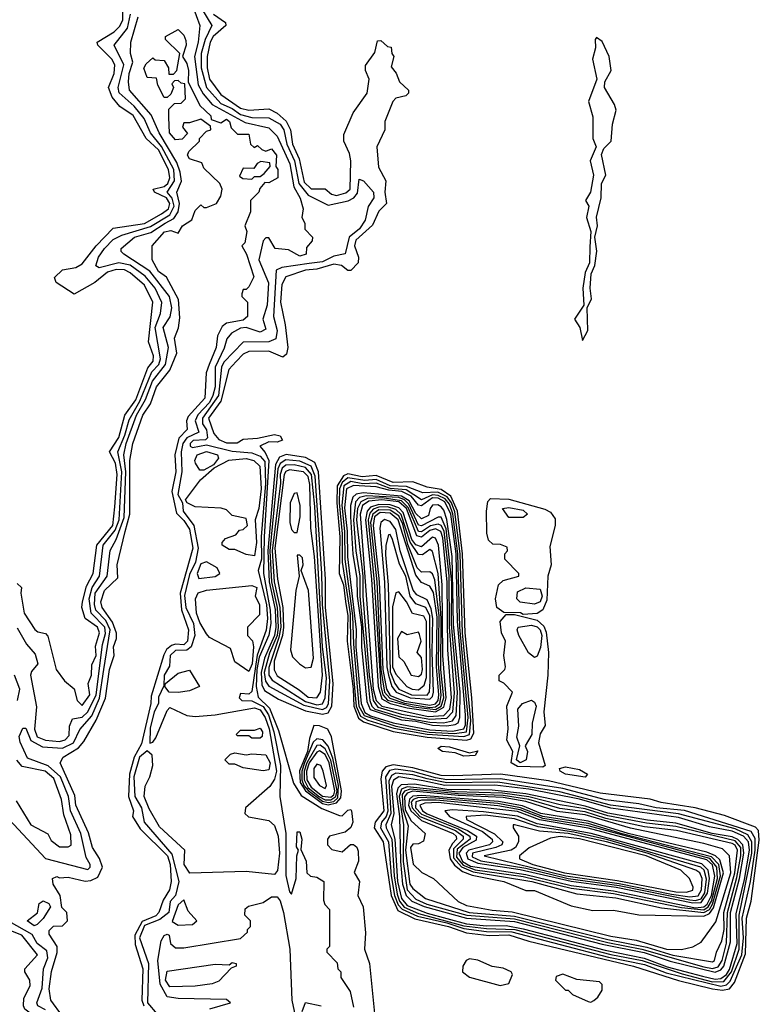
# Model space of a CAD drawing. Extents: x 2737310 to 2869991, y 870230 to 1012730.
# Tile 24 of 256: x 2804484 to 2807101, y 916970 to 920455. Entities that reach past the tile are written whole.
import ezdxf

# ---------------------------------------------------------------- set-up
doc = ezdxf.new("R2010")
doc.units = 0

msp = doc.modelspace()

# ---------------------------------------------------------------- linework, layer by layer
at = {"layer": '0CON02XD'}
for points in [[(2804985, 919767.8), (2805010, 919785), (2805014.5, 919805), (2805003.1, 919825), (2804961.2, 919845), (2804956.2, 919855), (2804995, 919864.5), (2805008.2, 919875), (2805015.5, 919895), (2805010.5, 919925), (2804975, 919994.2), (2804931.4, 920035), (2804885, 920116), (2804837.5, 920147.5), (2804810.7, 920180.7), (2804798, 920215), (2804817.5, 920265), (2804820.8, 920295), (2804810, 920315), (2804760, 920365), (2804757.5, 920375), (2804818.3, 920411.7), (2804838.2, 920431.8), (2804848.1, 920455), (2804849.2, 920575)], [(2805095.7, 920505), (2805121.2, 920435), (2805115.6, 920375), (2805101.9, 920325), (2805115.6, 920225), (2805132.4, 920192.4), (2805164.6, 920154.6), (2805281.4, 920091.4), (2805365, 920072), (2805395, 920043.3), (2805439.4, 919945), (2805453.4, 919863.4), (2805476.4, 919823.6), (2805486.7, 919785), (2805482.5, 919755), (2805492.5, 919735), (2805493, 919713), (2805520, 919685), (2805518.3, 919671.7), (2805498.3, 919648.3), (2805497.5, 919625), (2805475, 919617.5), (2805435, 919640), (2805387.5, 919645), (2805365, 919682.5), (2805355, 919682.5), (2805345, 919672.5), (2805330, 919605), (2805364.1, 919524.1), (2805359.2, 919445), (2805344.2, 919395), (2805355, 919360), (2805335, 919348.8), (2805285.6, 919365.6), (2805265, 919363.1), (2805233.3, 919345), (2805216.2, 919325), (2805207.6, 919292.4), (2805175.6, 919225), (2805175.5, 919155), (2805167.5, 919125), (2805155, 919100.6), (2805114, 919056), (2805104.3, 919035), (2805118, 918995), (2805074.7, 918975.3), (2805061.5, 918955), (2805055.6, 918925), (2805057.5, 918855), (2805043.3, 918775), (2805060, 918745), (2805061.9, 918715), (2805099.4, 918665), (2805115.5, 918585), (2805105.5, 918535), (2805085, 918491.2), (2805067.4, 918417.4), (2805072.1, 918375), (2805098.3, 918318.3), (2805103.5, 918275), (2805090.6, 918235), (2805075, 918223.3), (2805035, 918221.9), (2805015.7, 918205), (2805013.3, 918166.7), (2804994.4, 918135), (2804993.3, 918096.7), (2804975, 918057.5), (2804974.3, 918035), (2804959.4, 918005), (2804945, 917947.5), (2804944, 917894), (2804955, 917897.5), (2804965, 917913.3), (2805005, 918010), (2805015, 918020), (2805075, 917992.5), (2805105, 917988.8), (2805175, 917994.2), (2805315, 918018.9), (2805335, 918011.9), (2805352.2, 917985), (2805366.1, 917945), (2805392.7, 917795), (2805385, 917766.7), (2805368.8, 917741.2), (2805282.5, 917665), (2805280, 917645), (2805293, 917633), (2805365, 917620), (2805385, 917602.5), (2805398, 917565), (2805402.9, 917505), (2805396.1, 917443.9), (2805385, 917430), (2805285, 917440), (2805086.1, 917433.9), (2805065.7, 917465), (2805068, 917515), (2804978.5, 917598.5), (2804941.5, 917661.5), (2804924.3, 917705), (2804927.4, 917742.6), (2804944.2, 917775), (2804954.4, 917815.6), (2804952.1, 917852.1), (2804935, 917866.7), (2804907.8, 917845), (2804887.1, 917775), (2804891.1, 917705), (2804914.3, 917665), (2804924.4, 917615), (2805021.6, 917501.6), (2805046.9, 917405), (2805035.6, 917355), (2805016.7, 917333.3), (2805011.9, 917295), (2804979.5, 917270.5), (2804925, 917249.5), (2804907.9, 917205), (2804939.4, 917115), (2804936.4, 916975), (2804970.5, 916935)], [(2805127.1, 920495), (2805164, 920435), (2805140, 920385), (2805125.6, 920335), (2805125.5, 920285), (2805144.6, 920214.6), (2805195, 920158.6), (2805235, 920140.5), (2805265, 920118.9), (2805305, 920109.4), (2805365, 920107.5), (2805405, 920085.8), (2805418.1, 920065), (2805429.1, 920015), (2805456.4, 919955), (2805471.5, 919875), (2805505, 919834.2), (2805575, 919798.8), (2805646, 919814), (2805665.9, 919824.1), (2805678.6, 919841.4), (2805685, 919890), (2805700, 919885), (2805736.2, 919845), (2805736.7, 919825), (2805716.2, 919793.8), (2805706.2, 919745), (2805685.7, 919715), (2805649.2, 919685), (2805635, 919626.7), (2805595, 919617.5), (2805555, 919598.1), (2805508.3, 919591.7), (2805411.7, 919578.3), (2805391.7, 919568.3), (2805382, 919405), (2805394.2, 919355), (2805390, 919325), (2805365.7, 919314.3), (2805275, 919313.3), (2805206.6, 919243.4), (2805198.1, 919225), (2805187.1, 919125), (2805130, 919045), (2805130.6, 919025), (2805145, 919003.3), (2805148.8, 918975), (2805141.7, 918968.3), (2805097.5, 918965), (2805086.7, 918955), (2805087.5, 918945), (2805095, 918941.2), (2805145, 918950), (2805235, 918927.5), (2805305, 918922.2), (2805335, 918910), (2805350.8, 918890.8), (2805353.3, 918813.3), (2805338.4, 918625), (2805339.1, 918545), (2805328, 918505), (2805356.6, 918383.4), (2805360.4, 918335), (2805355.3, 918294.7), (2805323.8, 918206.2), (2805305, 918076.7), (2805295, 918067.5), (2805265, 918070), (2805260, 918055), (2805270, 918045), (2805305, 918044.2), (2805345, 918023.6), (2805363.9, 917995), (2805383.2, 917935), (2805406.4, 917815), (2805404, 917705), (2805426, 917575), (2805425.8, 917425.8), (2805438.3, 917368.3), (2805445, 917360), (2805462, 917415), (2805463.8, 917495), (2805470, 917515), (2805463, 917527), (2805465, 917580), (2805475, 917580), (2805482.5, 917555), (2805478.3, 917518.3), (2805497, 917477), (2805500, 917435), (2805513, 917423), (2805535, 917420), (2805560, 917405), (2805558.3, 917338.3), (2805563, 917323), (2805580, 917305), (2805580, 917175), (2805570, 917165), (2805570, 917155), (2805607, 917117), (2805610, 917095), (2805620, 917085), (2805620, 917065), (2805652.5, 917015), (2805665, 916960)], [(2804430.7, 917640.7), (2804575, 917486.2), (2804725, 917446.7), (2804733.3, 917455), (2804733.3, 917465), (2804719.5, 917489.5), (2804700.6, 917575), (2804663.1, 917655), (2804656.5, 917705), (2804627.8, 917775), (2804585, 917814.4), (2804511.1, 917841.1), (2804485, 917897.5), (2804481.7, 917918.3), (2804495, 917947.5), (2804505, 917947.5), (2804523.2, 917903.2), (2804565, 917881.4), (2804635, 917876.7), (2804674.2, 917895), (2804696.9, 917943.1), (2804738.5, 917991.5), (2804766.6, 918053.4), (2804781.8, 918155), (2804803.8, 918295), (2804788.8, 918328.8), (2804753.3, 918365), (2804748.5, 918385), (2804750.9, 918425), (2804792.9, 918485), (2804803.3, 918576.7), (2804824.6, 918615.4), (2804853.4, 918693.4), (2804858.9, 918855), (2804852.5, 918915), (2804860.9, 918955), (2804896.5, 919055), (2804929.1, 919110.9), (2804954.1, 919175.9), (2805000, 919235), (2805010.8, 919295), (2804991.4, 919365), (2805016.6, 919403.4), (2805021.9, 919435), (2805014.2, 919475), (2804944.6, 919564.6), (2804852.5, 919625), (2804842.5, 919635), (2804842.5, 919645), (2804890, 919685), (2804948, 919702), (2804998.8, 919735), (2805028.9, 919751.1), (2805044.5, 919775), (2805049.2, 919805), (2805040, 919845), (2805056.1, 919883.9), (2805051.1, 919915), (2805039.8, 919949.8), (2804977.1, 920055), (2804948.7, 920118.7), (2804872, 920205), (2804869.2, 920235), (2804871.4, 920265), (2804884.2, 920305), (2804876.2, 920335), (2804876.7, 920375), (2804902.5, 920465)], [(2804776.9, 918243.1), (2804787.6, 918282.4), (2804785.4, 918305), (2804736.7, 918355), (2804730, 918405), (2804740, 918445), (2804766.7, 918485), (2804779.4, 918595), (2804821.8, 918648.2), (2804835.4, 918685), (2804844.6, 918854.6), (2804830.6, 918925), (2804856.2, 918985), (2804870.8, 919039.2), (2804909.2, 919105), (2804951.6, 919208.4), (2804975.6, 919235), (2804982.2, 919255), (2804963.3, 919365), (2804982, 919415), (2804986.1, 919453.9), (2804962.9, 919505), (2804927.2, 919547.2), (2804875, 919586.7), (2804835, 919594.4), (2804765, 919576.7), (2804753.6, 919583.6), (2804762.5, 919615), (2804784.2, 919645), (2804815, 919677.5), (2804845, 919692.5), (2804946.6, 919723.4), (2805015.3, 919764.7), (2805030.4, 919795), (2805022.9, 919822.9), (2805005.7, 919845), (2805031.8, 919885), (2805029.1, 919925), (2804985.9, 920005.9), (2804947.1, 920055), (2804924.2, 920105), (2804888.9, 920148.9), (2804835.8, 920195.8), (2804832.5, 920215), (2804852.5, 920295), (2804818, 920365), (2804865.6, 920425), (2804875.6, 920475)], [(2805169.2, 920475), (2805212.5, 920445), (2805213.3, 920435), (2805168.6, 920395), (2805158.1, 920375), (2805146.7, 920325), (2805146.9, 920285), (2805155.6, 920245), (2805195, 920190.8), (2805265, 920142.2), (2805295, 920134.4), (2805365, 920139.2), (2805395, 920124.2), (2805426.2, 920096.2), (2805441.9, 920065), (2805448.9, 920015), (2805472.3, 919962.3), (2805490.2, 919880.2), (2805515, 919855.8), (2805565, 919856.2), (2805587.3, 919837.3), (2805605, 919832.9), (2805638, 919842), (2805652.5, 919855), (2805655.6, 919955.6), (2805650.9, 919980.9), (2805630.8, 920025), (2805631.2, 920048.8), (2805663.8, 920125), (2805713.8, 920195), (2805720, 920245), (2805707.5, 920275), (2805707, 920293), (2805740.7, 920339.3), (2805750, 920380), (2805761.7, 920381.7), (2805785, 920360), (2805798.3, 920358.3), (2805800, 920335), (2805807.5, 920325), (2805798.3, 920288.3), (2805816.1, 920266.1), (2805827.5, 920235), (2805860, 920205), (2805860, 920195), (2805850, 920185), (2805815, 920177.5), (2805804.1, 920165.9), (2805776.2, 920095), (2805776.2, 920065), (2805748, 920005), (2805753, 919933), (2805778.8, 919885), (2805775.8, 919845), (2805781.2, 919805), (2805755, 919776.7), (2805732.4, 919727.6), (2805672.9, 919675), (2805668.6, 919655), (2805682, 919615), (2805681.2, 919595), (2805655, 919566.7), (2805645, 919566.7), (2805622.5, 919585), (2805595, 919590), (2805535, 919572.2), (2805495, 919568.9), (2805425.7, 919544.3), (2805411.7, 919518.3), (2805406.7, 919455), (2805422.9, 919375), (2805432, 919295), (2805428.3, 919271.7), (2805415, 919260), (2805365, 919281.2), (2805295, 919280.6), (2805275, 919271.4), (2805249.2, 919245), (2805223.4, 919216.6), (2805195.4, 919104.6), (2805151.9, 919045), (2805170.2, 918990.2), (2805188.8, 918968.8), (2805215, 918957.5), (2805253, 918957), (2805275, 918970.8), (2805325, 918974), (2805385, 918987.1), (2805405, 918982), (2805413.3, 918966.7), (2805395, 918959.4), (2805365, 918961.2), (2805333.3, 918945), (2805352.6, 918922.6), (2805365.3, 918895), (2805348.4, 918625), (2805346.8, 918495), (2805370.2, 918365), (2805372, 918318), (2805365, 918276), (2805331.6, 918198.4), (2805322.5, 918155), (2805320.5, 918095), (2805327.3, 918057.3), (2805367.9, 918017.9), (2805399.3, 917939.3), (2805452.2, 917752.2), (2805479.4, 917709.4), (2805552.5, 917662.5), (2805615, 917638.8), (2805625, 917636.7), (2805645, 917657.5), (2805655, 917660), (2805657.5, 917655), (2805662.9, 917615), (2805655, 917596.2), (2805635, 917578.8), (2805580, 917565), (2805572.5, 917555), (2805572.5, 917535), (2805588.3, 917518.3), (2805625, 917510), (2805654, 917536), (2805665, 917536.2), (2805676.7, 917526.7), (2805681.7, 917511.7), (2805683, 917477), (2805667, 917437), (2805685.7, 917405), (2805680, 917355), (2805698.9, 917315), (2805706.8, 917223.2), (2805704.2, 917165), (2805721.1, 917115), (2805760.6, 916725)], [(2804635, 916928), (2804594.2, 916984.2), (2804588.6, 917025), (2804596.2, 917086.2), (2804616.1, 917153.9), (2804616.7, 917175), (2804588.3, 917218.3), (2804588.3, 917231.7), (2804603.3, 917246.7), (2804635, 917247.5), (2804652.5, 917265), (2804650, 917295), (2804633, 917313), (2804626.7, 917355), (2804602.5, 917395), (2804600, 917415), (2804615, 917422.5), (2804625, 917417.5), (2804655, 917420), (2804715, 917406), (2804735, 917408), (2804759.7, 917420.3), (2804776.2, 917455), (2804765.9, 917485.9), (2804740.8, 917525), (2804726.9, 917576.9), (2804682.9, 917675), (2804678.9, 917708.9), (2804627.5, 917825), (2804637.5, 917845), (2804691.9, 917878.1), (2804710.3, 917899.7), (2804754.5, 917975.5), (2804786.8, 918053.2), (2804801.9, 918155), (2804817.5, 918205), (2804816.2, 918235), (2804826.7, 918265), (2804826.4, 918283.6), (2804812.3, 918322.3), (2804776, 918375), (2804771.4, 918395), (2804784, 918435), (2804830.5, 918479.5), (2804828.8, 918525), (2804857, 918643), (2804873.5, 918705), (2804873.3, 918895), (2804884.3, 918955), (2804920, 919055), (2804946, 919095), (2804967.5, 919155), (2805015.5, 919214.5), (2805040, 919275), (2805032, 919328), (2805046.1, 919363.9), (2805050.7, 919399.3), (2805046, 919465), (2805003.3, 919543.3), (2804975, 919563.3), (2804952.5, 919605), (2804952.5, 919655), (2804996.4, 919703.6), (2805018.8, 919708.8), (2805045, 919700), (2805060, 919725), (2805093, 919747), (2805105, 919780), (2805125, 919800), (2805135, 919790), (2805145, 919790), (2805180, 919805), (2805195, 919830), (2805200, 919855), (2805192.5, 919875), (2805135, 919930), (2805128.3, 919948.3), (2805085, 919962.5), (2805077.5, 919975), (2805081.7, 919988.3), (2805120, 920025), (2805120, 920035), (2805145, 920060), (2805160, 920065), (2805158.3, 920078.3), (2805125, 920102.5), (2805085, 920090), (2805065, 920090), (2805060, 920075), (2805077.5, 920052.5), (2805058.3, 920031.7), (2805035, 920030), (2805013.3, 920055), (2805011.7, 920108.3), (2805011.7, 920138.3), (2805031.7, 920158.3), (2805055, 920160), (2805070, 920175), (2805068.3, 920228.3), (2805055, 920230), (2805045, 920240), (2805031.7, 920238.3), (2805022.5, 920227.5), (2805027.5, 920215), (2805018.3, 920191.7), (2805005, 920180), (2804995, 920180), (2804973, 920223), (2804968.3, 920248.3), (2804935, 920250), (2804923, 920283), (2804930.7, 920299.3), (2804955, 920320), (2804963, 920313), (2804995, 920310), (2805010, 920285), (2805011.7, 920261.7), (2805028.3, 920261.7), (2805040, 920275), (2805050, 920335), (2805000, 920385), (2805000, 920395), (2805045, 920420), (2805065, 920400), (2805071.7, 920381.7), (2805072.5, 920365), (2805060, 920325), (2805075, 920300), (2805081.2, 920275), (2805080, 920235), (2805120.7, 920150.7), (2805160, 920115), (2805161.7, 920101.7), (2805195, 920090), (2805215, 920102.5), (2805226.7, 920095), (2805231.7, 920071.7), (2805255, 920050), (2805295, 920050), (2805300, 920015), (2805313, 920003), (2805325, 920010), (2805340, 919995), (2805355, 919990), (2805375, 919997.5), (2805392.5, 919975), (2805390, 919935), (2805397.5, 919925), (2805397.5, 919895), (2805365, 919877.5), (2805351.7, 919878.3), (2805333, 919857), (2805330, 919845), (2805300, 919815), (2805300, 919775), (2805280, 919725), (2805287.5, 919705), (2805280, 919665), (2805270, 919655), (2805286.7, 919625), (2805312.5, 919545), (2805295, 919510), (2805285, 919500), (2805275, 919500), (2805270, 919485), (2805270, 919475), (2805290, 919455), (2805290, 919405), (2805275, 919392), (2805215, 919381.2), (2805200.6, 919369.4), (2805184.2, 919335.8), (2805179.2, 919295), (2805154, 919235), (2805143.8, 919205), (2805139.2, 919115), (2805080, 919050), (2805073.8, 919035), (2805076.2, 919005), (2805046.4, 918973.6), (2805032.5, 918915), (2805036.7, 918855), (2805021.9, 918785), (2805038.6, 918708.6), (2805065, 918682.5), (2805085, 918651.2), (2805096.7, 918585), (2805051.5, 918425), (2805056.2, 918366.2), (2805080.8, 918295), (2805077.1, 918255), (2805065, 918241.9), (2805035, 918244.4), (2805020.5, 918239.5), (2805003.6, 918226.4), (2804993.3, 918206.7), (2804948.8, 918061.2), (2804948.1, 918035), (2804915, 917892.5), (2804888.5, 917845), (2804872.2, 917785), (2804868.6, 917705), (2804886.2, 917655), (2804882.5, 917635)], [(2806475, 919320), (2806493.8, 919355), (2806491.2, 919435), (2806507.3, 919467.3), (2806502, 919505), (2806506, 919555), (2806518.8, 919585), (2806526.1, 919636.1), (2806518.8, 919685), (2806528.6, 919725), (2806524.2, 919755.8), (2806541.4, 919825), (2806542.9, 919875), (2806557.5, 919905), (2806542.5, 919977.5), (2806550.9, 919999.1), (2806576.2, 920025), (2806581.2, 920085), (2806593.8, 920135), (2806588.8, 920155), (2806552.5, 920215), (2806553.8, 920235), (2806576.7, 920275), (2806570, 920325), (2806545, 920377.5), (2806525, 920392.5), (2806520, 920385), (2806520.8, 920355), (2806510, 920315), (2806526, 920245), (2806496.2, 920165), (2806511.7, 920111.7), (2806511.2, 920035), (2806524, 920005), (2806502, 919955), (2806514.3, 919905), (2806504, 919845), (2806486.2, 919815), (2806498, 919795), (2806488.8, 919755), (2806504.2, 919705), (2806501.2, 919651.2), (2806500, 919595), (2806485, 919560), (2806476, 919505), (2806480, 919445), (2806447.1, 919395), (2806466, 919365), (2806475, 919320)], [(2805305, 919890), (2805315, 919900), (2805335, 919900), (2805349.3, 919910.7), (2805370, 919935), (2805368.3, 919948.3), (2805337, 919953), (2805323.6, 919946.4), (2805311.7, 919928.3), (2805275, 919930), (2805261.7, 919901.7), (2805273, 919893), (2805305, 919890)], [(2804475, 918460), (2804490, 918445), (2804487.5, 918425), (2804500, 918355), (2804537, 918297), (2804548.3, 918288.3), (2804575, 918282.5), (2804583.6, 918273.6), (2804613.3, 918155), (2804642.5, 918115), (2804676.1, 918086.1), (2804686.7, 918045), (2804705, 918027.5), (2804732, 918065), (2804726.2, 918105), (2804738, 918135), (2804738.8, 918171.2), (2804754, 918205), (2804752.3, 918237.7), (2804765.7, 918285), (2804758.8, 918305), (2804715.8, 918335.8), (2804703.9, 918373.9), (2804705.8, 918395), (2804720, 918450), (2804744, 918495), (2804756.7, 918595), (2804813.3, 918665), (2804820.6, 918730.6), (2804828.5, 918845), (2804822.2, 918885), (2804802, 918925), (2804835, 918976.2), (2804855.6, 919055), (2804895, 919109.2), (2804937.1, 919222.9), (2804956, 919246), (2804957.1, 919265), (2804939.4, 919315), (2804954.3, 919455), (2804925.8, 919515), (2804875, 919559.2), (2804855, 919569.4), (2804825, 919570.6), (2804795, 919561.4), (2804750, 919525), (2804675.9, 919484.1), (2804613.3, 919525), (2804607, 919543), (2804635, 919570), (2804682.3, 919577.7), (2804705, 919591.2), (2804753.8, 919655), (2804815, 919716.7), (2804925, 919733.5), (2804985, 919767.8)], [(2805135, 918860), (2805120.7, 918860.7), (2805106.2, 918885), (2805103.8, 918895), (2805112, 918915), (2805145, 918926.5), (2805183.3, 918915), (2805187, 918903), (2805170, 918880), (2805135, 918860)], [(2805315, 918557.5), (2805285, 918562.5), (2805245, 918580), (2805225, 918580), (2805200, 918595), (2805200, 918605), (2805211.7, 918618.3), (2805248.3, 918631.7), (2805261.7, 918648.3), (2805275, 918650), (2805290, 918665), (2805285, 918690), (2805235, 918700), (2805215, 918720), (2805196.4, 918726.4), (2805105, 918730.8), (2805076.7, 918745), (2805070, 918755), (2805123.6, 918826.4), (2805171.7, 918868.3), (2805223.6, 918896.4), (2805285, 918902), (2805312.5, 918895), (2805333.8, 918875), (2805337.9, 918795), (2805330, 918725), (2805316.7, 918685), (2805321.2, 918605), (2805315, 918557.5)], [(2805555, 917997.3), (2805575, 918002.2), (2805588.2, 918025), (2805593.1, 918105), (2805565.9, 918375), (2805565.3, 918475.3), (2805540.8, 918855), (2805527.5, 918887.5), (2805495.5, 918905.5), (2805426.6, 918916.6), (2805403.3, 918906.7), (2805389.2, 918880.8), (2805361.7, 918575), (2805366.8, 918465), (2805387.6, 918367.6), (2805390.2, 918305), (2805385.7, 918275), (2805365, 918230), (2805349.5, 918195), (2805337.6, 918145), (2805341.1, 918101.1), (2805350.5, 918080.5), (2805399.7, 918049.7), (2805495, 918008.9), (2805555, 917997.3)], [(2805555, 918013.2), (2805569.3, 918020.7), (2805575.9, 918034.1), (2805581.2, 918115), (2805554.8, 918384.8), (2805553.2, 918495), (2805529.1, 918839.2), (2805515.3, 918875.3), (2805475, 918892.1), (2805425, 918897.1), (2805405.3, 918884.7), (2805397.2, 918865), (2805368.9, 918575), (2805374.8, 918465), (2805394.8, 918374.8), (2805398.7, 918305), (2805394.3, 918275), (2805367.2, 918212.8), (2805348.2, 918145), (2805353.4, 918113.4), (2805365, 918095.8), (2805489.2, 918029.2), (2805555, 918013.2)], [(2805535, 918029.6), (2805555, 918033.1), (2805564.5, 918055), (2805568.8, 918125), (2805554.8, 918234.8), (2805527.6, 918732.4), (2805516.6, 918845), (2805495, 918870), (2805455, 918879.6), (2805425, 918878.5), (2805412.6, 918867.4), (2805405.3, 918845), (2805406.4, 918815), (2805376.7, 918575), (2805384.3, 918465), (2805403.9, 918375), (2805407.5, 918305), (2805401.2, 918268.8), (2805365, 918162.5), (2805365.6, 918135), (2805377, 918117), (2805495, 918042.1), (2805535, 918029.6)], [(2805535, 918054.2), (2805547.8, 918075), (2805555.3, 918135), (2805526.5, 918555), (2805513.8, 918655), (2805510.1, 918810.1), (2805505, 918838), (2805488, 918855), (2805438.3, 918861.7), (2805425, 918855.6), (2805420, 918845), (2805386.7, 918585), (2805395.6, 918474.4), (2805414.7, 918375), (2805417.1, 918305), (2805413.2, 918275), (2805384.6, 918185), (2805383.7, 918153.7), (2805395, 918132.5), (2805472.8, 918082.8), (2805505, 918057.1), (2805535, 918054.2)], [(2806065, 917904.6), (2806080.3, 917909.7), (2806090.4, 917929.6), (2806083.9, 918055), (2806059.5, 918285), (2806050.2, 918565), (2806032.4, 918715), (2806008.8, 918768.8), (2805975, 918792.5), (2805925, 918800.5), (2805875, 918819.4), (2805805, 918816.4), (2805745, 918841.8), (2805695, 918837.1), (2805645, 918847.9), (2805630, 918840), (2805606.5, 918805), (2805605.7, 918745), (2805616.1, 918625), (2805614.6, 918495), (2805630, 918455), (2805636.3, 918396.3), (2805645.2, 918344.8), (2805642.5, 918255), (2805663.8, 918085), (2805665.7, 918025), (2805682.4, 917982.4), (2805700.1, 917970.1), (2805805.3, 917935.3), (2805926.1, 917916.1), (2806065, 917904.6)], [(2806055, 917917.8), (2806075, 917924.5), (2806079.6, 917975), (2806050.6, 918285), (2806041.9, 918565), (2806023.4, 918713.4), (2806011.9, 918745), (2805995.9, 918765.9), (2805962.8, 918782.8), (2805910.5, 918780.5), (2805852.6, 918802.6), (2805795, 918805.3), (2805745, 918828), (2805705, 918823.5), (2805645, 918833.2), (2805625, 918817.3), (2805615.8, 918795), (2805614.3, 918745), (2805624.8, 918635), (2805625.2, 918535.2), (2805652.6, 918352.6), (2805654.7, 918245.3), (2805674.8, 918025), (2805690.1, 917990.1), (2805715.5, 917975.5), (2805807.2, 917947.2), (2805925, 917925.7), (2806055, 917917.8)], [(2806021.7, 917928.3), (2806065, 917934.6), (2806070.6, 917985), (2806041.5, 918305), (2806034.5, 918565), (2806016.5, 918706.5), (2806005, 918740), (2805989, 918759), (2805965, 918771.2), (2805945, 918773.2), (2805905, 918755.6), (2805851, 918791), (2805795, 918796.1), (2805745, 918814.6), (2805697.6, 918812.4), (2805655, 918820.7), (2805630.7, 918805), (2805623.4, 918736.6), (2805633.1, 918643.1), (2805634.3, 918545), (2805661.9, 918345), (2805664.3, 918244.3), (2805684.3, 918025), (2805702.5, 917992.5), (2805814.8, 917954.8), (2805933, 917933), (2806021.7, 917928.3)], [(2806015, 917937), (2806055, 917944.6), (2806061.1, 917958.9), (2806061.7, 917995), (2806032.7, 918325), (2806027.8, 918565), (2806008.8, 918705), (2805987.9, 918747.9), (2805965, 918761.1), (2805945, 918762.6), (2805905, 918734.4), (2805895, 918736.9), (2805868.9, 918768.9), (2805835.6, 918785.6), (2805789.4, 918789.4), (2805745, 918801.2), (2805665, 918806.7), (2805639.6, 918795), (2805632.9, 918727.1), (2805642, 918645), (2805643.5, 918553.5), (2805674.2, 918295.8), (2805673.5, 918235), (2805692.4, 918035), (2805705, 918003.3), (2805725, 917990.7), (2805805, 917966.5), (2805935, 917941.3), (2806015, 917937)], [(2805465, 918640), (2805475.7, 918695), (2805475.7, 918735), (2805465, 918780), (2805455, 918777.5), (2805440.8, 918745), (2805440, 918675), (2805445, 918650), (2805455, 918640), (2805465, 918640)], [(2805994.7, 917955.3), (2806025, 917960.4), (2806035, 917965.8), (2806041.3, 917985), (2806042.2, 918075), (2806018.9, 918315), (2806014.4, 918555), (2805995, 918686.2), (2805985, 918718.6), (2805975, 918730.5), (2805962.7, 918737.3), (2805945, 918736.4), (2805935.6, 918725), (2805930, 918700), (2805905, 918687.8), (2805885, 918707.5), (2805861.7, 918751.7), (2805835, 918769), (2805699.3, 918780.7), (2805674.7, 918775.3), (2805662.2, 918765), (2805654.2, 918735.8), (2805654.2, 918695.8), (2805662.9, 918562.9), (2805677.2, 918477.2), (2805677.3, 918415), (2805692.6, 918305), (2805692.7, 918235), (2805712, 918042), (2805723.4, 918013.4), (2805835, 917976.7), (2805885, 917972.4), (2805945, 917958.1), (2805994.7, 917955.3)], [(2805983.5, 917966.5), (2806015, 917973.5), (2806027.7, 917992.3), (2806033.2, 918075), (2806011.5, 918315), (2806012.5, 918462.5), (2805992.8, 918652.8), (2805975, 918693.8), (2805965, 918694), (2805905, 918663.3), (2805895, 918665.7), (2805860.4, 918740.4), (2805845.7, 918755.7), (2805825, 918764), (2805709.8, 918770.3), (2805686.3, 918763.7), (2805671.9, 918748.1), (2805665.3, 918685), (2805672.9, 918575), (2805687.4, 918485), (2805687.4, 918415), (2805709.2, 918175), (2805722.5, 918045), (2805729.2, 918025), (2805740, 918015), (2805835, 917986.8), (2805935, 917969), (2805983.5, 917966.5)], [(2805935, 917978.8), (2805995, 917982.3), (2806016.1, 918005), (2806022.3, 918072.3), (2806004.4, 918305), (2806003.4, 918486.6), (2805985.2, 918645), (2805975, 918664.5), (2805965, 918669.1), (2805937, 918663), (2805905, 918641.8), (2805895, 918643.3), (2805858.8, 918728.8), (2805835, 918752.6), (2805766.8, 918763.2), (2805715, 918760.5), (2805691, 918749), (2805679.3, 918725), (2805675.8, 918685), (2805697.9, 918485), (2805698.1, 918415), (2805720.5, 918135), (2805734.1, 918045), (2805751.4, 918021.4), (2805835, 917997.2), (2805935, 917978.8)], [(2805929.1, 917989.1), (2805985, 917992), (2806005.7, 918014.3), (2806011.1, 918055), (2805998.6, 918225), (2805996.1, 918463.9), (2805980.5, 918620.5), (2805973.8, 918643.8), (2805955, 918653.3), (2805935, 918647.3), (2805905, 918623.8), (2805888.6, 918628.6), (2805852.5, 918725), (2805825, 918748.1), (2805765, 918755.9), (2805719.2, 918750.8), (2805696.9, 918735), (2805688.6, 918705), (2805734.8, 918085), (2805745.3, 918045), (2805765.6, 918025.6), (2805929.1, 917989.1)], [(2806265, 918350), (2806255.9, 918355.9), (2806197, 918357), (2806172.5, 918375), (2806167.5, 918405), (2806177.5, 918455), (2806195, 918470), (2806250, 918485), (2806250, 918495), (2806200, 918545), (2806200, 918565), (2806210, 918575), (2806208.3, 918588.3), (2806185, 918597.5), (2806158.3, 918598.3), (2806143, 918613), (2806137, 918637), (2806135.8, 918715.8), (2806140, 918750), (2806149.2, 918760.8), (2806215, 918758.1), (2806342.4, 918722.4), (2806361.6, 918711.6), (2806378, 918688), (2806378.8, 918665), (2806359.3, 918590.7), (2806364.2, 918525.8), (2806352, 918485), (2806349.3, 918400.7), (2806335, 918366.2), (2806315, 918353.3), (2806265, 918350)], [(2805955, 918004.8), (2805985, 918021.8), (2805992.3, 918055), (2805980.9, 918205), (2805978.9, 918455), (2805965.2, 918595.2), (2805955, 918620), (2805945, 918623.1), (2805905, 918589.5), (2805885, 918596.2), (2805871.4, 918615), (2805840.9, 918710.9), (2805825, 918727.6), (2805795, 918737.8), (2805755, 918739.3), (2805725, 918729.3), (2805713.5, 918715), (2805707, 918685), (2805728.4, 918475), (2805752.4, 918095), (2805765, 918051.2), (2805794.8, 918034.8), (2805855, 918018.8), (2805955, 918004.8)], [(2805955, 918013.5), (2805975, 918025.4), (2805984, 918055), (2805974.4, 918155), (2805974.8, 918335), (2805964.6, 918495), (2805945, 918572.5), (2805935, 918580), (2805909.5, 918560.5), (2805895, 918562), (2805865.2, 918605.2), (2805834.1, 918704.1), (2805815, 918721.6), (2805785, 918730.7), (2805755, 918730), (2805735, 918722.7), (2805722.1, 918707.9), (2805716.2, 918685), (2805738.3, 918465), (2805761.3, 918095), (2805768.8, 918065), (2805785, 918046.9), (2805876.8, 918023.2), (2805955, 918013.5)], [(2805935, 918020.8), (2805955, 918022.9), (2805970.3, 918035), (2805975.6, 918064.4), (2805965.6, 918175), (2805967.6, 918345), (2805952.6, 918472.6), (2805945, 918493.3), (2805935, 918501.2), (2805905, 918500), (2805890.6, 918515), (2805857.6, 918597.6), (2805839.9, 918669.9), (2805825, 918699.2), (2805795, 918718.9), (2805755, 918720), (2805732.8, 918705), (2805725.2, 918674.8), (2805747, 918465), (2805761.6, 918155), (2805774.8, 918075), (2805793.2, 918053.2), (2805845, 918035.6), (2805935, 918020.8)], [(2806265, 918692.5), (2806215, 918692.5), (2806192.5, 918725), (2806215, 918728.8), (2806265, 918718.8), (2806280, 918705), (2806265, 918692.5)], [(2805935, 918029.1), (2805955, 918033.6), (2805964.7, 918045), (2805967.3, 918065), (2805958.3, 918165), (2805960.6, 918340.6), (2805947.4, 918427.4), (2805935, 918450), (2805905, 918462.5), (2805885, 918488.6), (2805822.8, 918685), (2805795, 918708.1), (2805759.8, 918710.2), (2805739.3, 918695), (2805734.3, 918665), (2805755.7, 918465), (2805768.8, 918155), (2805781.4, 918085), (2805795, 918063.5), (2805845, 918043), (2805935, 918029.1)], [(2805935, 918050.4), (2805945, 918059.2), (2805947.9, 918075), (2805942.7, 918217.3), (2805946, 918335), (2805939.5, 918369.5), (2805925, 918401.4), (2805889.3, 918419.3), (2805876, 918436), (2805830, 918575), (2805815, 918650), (2805795, 918678.9), (2805775, 918685.5), (2805761.9, 918675), (2805758.5, 918655), (2805774.3, 918464.3), (2805782.9, 918165), (2805788.4, 918135), (2805800, 918095), (2805815.6, 918075), (2805865, 918054.8), (2805935, 918050.4)], [(2805925, 918064.5), (2805933.5, 918076.5), (2805936.3, 918113.7), (2805934.7, 918344.7), (2805920.8, 918375), (2805885, 918388), (2805865.6, 918415), (2805850.4, 918485), (2805827.3, 918527.3), (2805803.3, 918615), (2805795, 918632.5), (2805788.3, 918631.7), (2805779.2, 918595), (2805778.6, 918561.4), (2805787.9, 918455), (2805795, 918146.2), (2805810.9, 918105), (2805825.8, 918085), (2805870, 918065), (2805925, 918064.5)], [(2805495, 918161.2), (2805515, 918163.8), (2805523.1, 918195), (2805505.5, 918435), (2805480, 918505), (2805486.2, 918525), (2805485, 918550), (2805475, 918560), (2805465, 918560), (2805472.5, 918485), (2805461.2, 918435), (2805442, 918225), (2805449.5, 918199.5), (2805473.3, 918175), (2805495, 918161.2)], [(2805117.5, 918477.5), (2805175, 918483.8), (2805192.5, 918495), (2805182.5, 918515), (2805145, 918536.2), (2805125, 918528.8), (2805112, 918495), (2805117.5, 918477.5)], [(2805295, 918147.5), (2805245, 918182.5), (2805229.3, 918229.3), (2805155, 918268), (2805145, 918281.2), (2805121.1, 918321.1), (2805109.4, 918355), (2805105.7, 918405), (2805115, 918426), (2805145, 918436), (2805305, 918452.5), (2805322.5, 918445), (2805317.5, 918415), (2805332.5, 918385), (2805331.7, 918348.3), (2805290, 918305), (2805290, 918275), (2805307, 918257), (2805311.2, 918235), (2805306.7, 918175), (2805295, 918147.5)], [(2806305, 918385.8), (2806255, 918393.8), (2806243.3, 918405), (2806245, 918430), (2806275, 918444), (2806325, 918439.2), (2806332.5, 918415), (2806325, 918394), (2806305, 918385.8)], [(2805895, 918082.9), (2805915, 918100), (2805923, 918127), (2805923.3, 918325), (2805914.2, 918344.2), (2805873.1, 918353.1), (2805852.5, 918395), (2805825, 918430), (2805814.1, 918425.9), (2805802.8, 918377.2), (2805803.4, 918165), (2805815, 918138.8), (2805853.8, 918095), (2805872.5, 918085), (2805895, 918082.9)], [(2806335, 917808.8), (2806245, 917811.3), (2806223.3, 917825), (2806228.8, 917865), (2806208, 917905), (2806212, 917945), (2806208, 918025), (2806227.5, 918075), (2806196.4, 918106.4), (2806180, 918115), (2806180, 918135), (2806200, 918155), (2806202.5, 918165), (2806196.7, 918205), (2806203.3, 918255), (2806188.8, 918285), (2806183.3, 918325), (2806205, 918350), (2806235, 918350), (2806315, 918330), (2806338.9, 918308.9), (2806347.1, 918287.1), (2806354.3, 918215.7), (2806352.5, 918135), (2806338, 918005), (2806343.6, 917956.4), (2806325, 917927.5), (2806320, 917895), (2806343.3, 917815), (2806335, 917808.8)], [(2804475, 918302.5), (2804508, 918245), (2804538.8, 918208.8), (2804547.5, 918175), (2804525, 918147.5), (2804522, 918135), (2804542.7, 918022.7), (2804535.9, 917944.1), (2804545, 917916.2), (2804575, 917904.4), (2804625, 917900), (2804645, 917906.2), (2804658.3, 917921.7), (2804660, 917955), (2804670, 917980), (2804705, 917985.8), (2804725.3, 918004.7), (2804754.5, 918065), (2804776.9, 918243.1)], [(2806305, 918197.5), (2806283.9, 918213.9), (2806250, 918275), (2806243.8, 918295), (2806247.5, 918305), (2806295, 918311.5), (2806315, 918306.5), (2806325.9, 918295.9), (2806330.9, 918275), (2806327, 918233), (2806315, 918202.5), (2806305, 918197.5)], [(2805895, 918130), (2805905, 918138.8), (2805909.5, 918155), (2805905, 918197.5), (2805890, 918215), (2805903.8, 918255), (2805898.8, 918278.8), (2805895, 918287.5), (2805855, 918277.5), (2805835, 918290), (2805820.8, 918265), (2805825, 918200), (2805843, 918183), (2805868.8, 918135), (2805895, 918130)], [(2804475.7, 918045), (2804483.8, 918085), (2804465.8, 918135)], [(2805045, 918073.8), (2805012.5, 918075), (2804997.5, 918095), (2805000, 918105), (2805045, 918142.5), (2805085, 918152.5), (2805120, 918095), (2805085, 918080), (2805045, 918073.8)], [(2806255, 917824.6), (2806241.1, 917835), (2806253.3, 917885), (2806242.5, 917915), (2806250, 917955), (2806246.2, 918015), (2806263.3, 918035), (2806295, 918046.2), (2806305, 918040), (2806310.8, 918025), (2806297.5, 917965), (2806295.7, 917925), (2806272.5, 917885), (2806280, 917865), (2806276, 917835), (2806255, 917824.6)], [(2805575, 917676), (2805605, 917682.8), (2805619.6, 917700.4), (2805622.7, 917725), (2805587, 917917), (2805573.6, 917943.6), (2805545, 917956.2), (2805525, 917956.7), (2805509.2, 917910.8), (2805501.9, 917865), (2805473.9, 917796.1), (2805476.1, 917755), (2805495.1, 917725.1), (2805555, 917680.6), (2805575, 917676)], [(2805335, 917912.5), (2805305, 917912.5), (2805295, 917920), (2805255, 917920), (2805250, 917925), (2805265, 917940), (2805315, 917940), (2805335, 917947.5), (2805342.5, 917935), (2805341.7, 917918.3), (2805335, 917912.5)], [(2805575, 917684.4), (2805595, 917688.1), (2805609.3, 917700.7), (2805611.7, 917745), (2805591.4, 917841.4), (2805575, 917884.2), (2805556.4, 917906.4), (2805535, 917909.4), (2805521.9, 917898.1), (2805492, 917825), (2805482.6, 917795), (2805482.3, 917765), (2805488.9, 917745), (2805505, 917726.7), (2805555, 917689), (2805575, 917684.4)], [(2805585, 917693.2), (2805601.9, 917705), (2805607, 917725), (2805585, 917834.2), (2805565, 917874.5), (2805546.9, 917886.9), (2805535, 917885.6), (2805499.8, 917825), (2805490.8, 917795), (2805490.9, 917765), (2805505, 917736.6), (2805545, 917704.3), (2805565, 917693.3), (2805585, 917693.2)], [(2806055, 917848), (2806025, 917860), (2805980, 917865), (2805963.3, 917875), (2805975, 917883.3), (2806005, 917880.8), (2806075, 917860), (2806105, 917867.5), (2806095, 917851.2), (2806055, 917848)], [(2805345, 917796.7), (2805275, 917807.5), (2805245, 917820), (2805225, 917820), (2805210, 917835), (2805230, 917855), (2805245, 917860), (2805285, 917852.5), (2805305, 917856.7), (2805355, 917852.5), (2805370, 917825), (2805365, 917800), (2805345, 917796.7)], [(2805585, 917702.8), (2805595, 917711.2), (2805598.7, 917725), (2805578.4, 917825), (2805565, 917854.5), (2805545, 917867.5), (2805535, 917862.5), (2805507.8, 917825), (2805499.1, 917795), (2805500, 917765), (2805515, 917738.7), (2805555, 917706.3), (2805585, 917702.8)], [(2804470.7, 917690.7), (2804523.3, 917605), (2804583, 917573), (2804595, 917550), (2804625, 917527.5), (2804655, 917527.5), (2804666.4, 917533.6), (2804665, 917570), (2804640.3, 917640.3), (2804632, 917695), (2804605, 917768.8), (2804573.3, 917795), (2804491.9, 917811.9), (2804474.2, 917834.2)], [(2805565, 917734.2), (2805569.2, 917745), (2805558.1, 917795), (2805548.8, 917815), (2805535, 917820), (2805524.5, 917805), (2805525, 917773.3), (2805545, 917744.4), (2805565, 917734.2)], [(2806970.4, 917019.6), (2806995, 917024.4), (2807012.9, 917047.1), (2807051.9, 917148.1), (2807055.5, 917275), (2807072.5, 917335), (2807100.8, 917550.8), (2807098.1, 917585), (2807086.9, 917596.9), (2806978, 917638), (2806873.3, 917665), (2806753.7, 917683.7), (2806715, 917695.6), (2806537.9, 917717.9), (2806355, 917761.4), (2806185, 917784.5), (2806019.1, 917779.1), (2805975, 917780.4), (2805875, 917806.7), (2805805, 917817.7), (2805779.4, 917810.6), (2805766.5, 917795), (2805762, 917768), (2805771.8, 917655), (2805741.9, 917615), (2805738.1, 917595), (2805769.5, 917545), (2805798, 917355), (2805822, 917302), (2805882, 917272), (2806001.2, 917245), (2806065, 917223.2), (2806145, 917213.8), (2806215, 917215.4), (2806285, 917193.5), (2806655.3, 917105.3), (2806815, 917054.6), (2806935, 917024.6), (2806970.4, 917019.6)], [(2806485, 917774.4), (2806415, 917784.4), (2806396.7, 917795), (2806393.3, 917805), (2806415, 917810), (2806465, 917801.2), (2806492.5, 917785), (2806485, 917774.4)], [(2806965, 917033.9), (2806985, 917039.1), (2806998.2, 917051.8), (2807038.4, 917145), (2807044.7, 917205), (2807040.7, 917275), (2807069.7, 917405), (2807085.9, 917515.9), (2807086.6, 917556.6), (2807071.9, 917581.9), (2806836, 917656), (2806735.5, 917665.5), (2806675, 917679.1), (2806556.4, 917693.6), (2806405, 917733.9), (2806185, 917767.5), (2805995, 917764.2), (2805955, 917771.8), (2805875, 917794.1), (2805815, 917802.5), (2805792.4, 917797.6), (2805778.5, 917775), (2805786.3, 917653.7), (2805780, 917635), (2805763.5, 917615), (2805760.5, 917595), (2805788.5, 917545), (2805798.1, 917425), (2805810.3, 917355), (2805822.6, 917322.6), (2805836.5, 917306.5), (2805891.7, 917281.7), (2805995, 917258.4), (2806055, 917237.9), (2806135, 917227.5), (2806225, 917226.8), (2806567.3, 917137.2), (2806695, 917110.7), (2806771.3, 917081.3), (2806965, 917033.9)], [(2806935, 917049.7), (2806975, 917050.4), (2807002.9, 917085), (2807030, 917165), (2807029.4, 917285), (2807074.8, 917505), (2807074.7, 917545), (2807059.8, 917569.7), (2807015, 917590.6), (2806815, 917644), (2806574.6, 917675.4), (2806395, 917722.4), (2806175.8, 917755.8), (2805995, 917753.4), (2805925, 917768.1), (2805875, 917781.9), (2805815, 917788.2), (2805799.7, 917780.3), (2805790.2, 917759.7), (2805797.5, 917645), (2805779.5, 917605), (2805780.5, 917595), (2805800.3, 917555), (2805808.4, 917425), (2805819.6, 917359.6), (2805828.1, 917335), (2805844.4, 917314.4), (2805895, 917291.6), (2806055, 917248.1), (2806135, 917238.3), (2806235.2, 917235.2), (2806575, 917146.8), (2806686, 917125), (2806827.4, 917077.4), (2806935, 917049.7)], [(2806945, 917059.4), (2806965, 917061.1), (2806984.6, 917075), (2806995, 917093.1), (2807021.9, 917185), (2807019.1, 917290.8), (2807048.8, 917411.2), (2807065.7, 917515), (2807062.2, 917545), (2807044.8, 917564.8), (2807005, 917582.8), (2806925, 917598.4), (2806815, 917631.2), (2806575, 917663.8), (2806465, 917696.4), (2806285, 917731.1), (2806165.3, 917745.3), (2805987.5, 917745), (2805911, 917761), (2805825, 917774.6), (2805806.4, 917763.6), (2805799.1, 917740.8), (2805808.1, 917645), (2805797.9, 917605), (2805811.2, 917555), (2805820, 917405), (2805834.2, 917345), (2805855, 917319.7), (2805925, 917292.4), (2806065, 917255.2), (2806135, 917248.3), (2806205, 917249.3), (2806265, 917237.6), (2806555, 917161.9), (2806693.5, 917133.5), (2806775, 917103.1), (2806899.4, 917069.4), (2806945, 917059.4)], [(2806945, 917084.1), (2806965, 917091.8), (2806975.4, 917105), (2806999.1, 917190.9), (2806998.9, 917295), (2807030.5, 917415), (2807046.6, 917505), (2807042.9, 917535), (2807025, 917553.5), (2807005, 917563.3), (2806934.4, 917574.4), (2806805, 917611.1), (2806705, 917621.6), (2806565, 917647), (2806485, 917671.4), (2806275.2, 917715.2), (2806155, 917727.7), (2805995, 917730.3), (2805881.2, 917748.8), (2805833.3, 917746.7), (2805821.3, 917735), (2805817.6, 917715), (2805827.7, 917635), (2805830.9, 917475), (2805838.8, 917395), (2805851.6, 917355), (2805871.1, 917335), (2805915, 917315.9), (2806065, 917274.7), (2806235, 917263), (2806545, 917183.3), (2806693.6, 917153.6), (2806785, 917122.5), (2806945, 917084.1)], [(2806935, 917096.9), (2806955, 917102.7), (2806969.6, 917125), (2806985, 917186.7), (2806988.1, 917295), (2807021.4, 917418.6), (2807035.3, 917495.3), (2807035.2, 917525.2), (2807015, 917548.1), (2806805, 917599.7), (2806701.2, 917611.2), (2806565, 917637.2), (2806485, 917661.7), (2806396.3, 917676.3), (2806284.8, 917704.8), (2806192.6, 917717.4), (2806025, 917721.7), (2805855, 917739.5), (2805835, 917731.8), (2805826.1, 917705), (2805841.3, 917605), (2805840.2, 917475), (2805854.7, 917375), (2805885, 917342.1), (2805924, 917325), (2806066.2, 917285), (2806235, 917272.4), (2806565, 917188.3), (2806685.6, 917165.6), (2806905, 917102.7), (2806935, 917096.9)], [(2806935, 917120), (2806942.5, 917125), (2806948.8, 917155), (2806968.1, 917195), (2806976.7, 917235), (2806975.3, 917295), (2807014, 917435), (2807023.6, 917515), (2807015, 917533.1), (2807005, 917539.6), (2806807.5, 917585), (2806695, 917598.5), (2806558, 917628), (2806485, 917651.4), (2806395, 917663.3), (2806285.2, 917695.2), (2806195, 917709.4), (2806035, 917714.6), (2805865, 917731.1), (2805845.7, 917724.3), (2805837.4, 917712.6), (2805839.1, 917660.9), (2805857.8, 917602.2), (2805849.4, 917515), (2805864.6, 917395), (2805875, 917380), (2805920, 917345), (2806074.5, 917295.5), (2806235, 917282.2), (2806565, 917199.1), (2806702.4, 917172.4), (2806795, 917143.4), (2806935, 917120)], [(2806825, 917164), (2806865, 917173.8), (2806895, 917190), (2806947.5, 917262.5), (2806999.6, 917435), (2806995.8, 917495.8), (2806970.3, 917520.3), (2806905, 917539.5), (2806645, 917593.4), (2806485, 917640.3), (2806385, 917652.5), (2806275, 917688.1), (2806195, 917701.6), (2806035, 917708.7), (2805875, 917724), (2805855, 917717.2), (2805845.2, 917704.8), (2805848, 917658), (2805869.4, 917619.4), (2805918.8, 917575), (2805913, 917547), (2805895, 917537.5), (2805875, 917536.7), (2805866.2, 917525), (2805875.9, 917465.9), (2805906.4, 917436.4), (2805947.5, 917415), (2806035, 917333.8), (2806065, 917320), (2806155, 917302.9), (2806226.8, 917296.8), (2806575, 917211.2), (2806665, 917197.1), (2806772.5, 917165), (2806825, 917164)], [(2806905, 917282.3), (2806925, 917291.2), (2806938.6, 917311.4), (2806974.2, 917435), (2806961.1, 917481.1), (2806945.7, 917495.7), (2806915, 917508.8), (2806637.1, 917575), (2806495, 917618.7), (2806327.5, 917645), (2806262.7, 917672.7), (2806177.9, 917687.9), (2805905, 917709.5), (2805875, 917706.2), (2805863.4, 917696.6), (2805859.6, 917675), (2805867.3, 917655), (2805905, 917620.8), (2806017.5, 917575), (2806028.6, 917565), (2806029.4, 917555), (2806015, 917539.4), (2806002.7, 917515), (2806006.8, 917485), (2806022, 917462), (2806050.6, 917440.6), (2806085, 917426.9), (2806196.7, 917405), (2806275, 917373.3), (2806305, 917373.3), (2806435, 917318.8), (2806511.7, 917301.7), (2806585, 917303.3), (2806675, 917286.2), (2806905, 917282.3)], [(2806905, 917294.7), (2806924.2, 917305.8), (2806935.2, 917324.8), (2806963.7, 917425), (2806957.2, 917465), (2806932, 917492), (2806615, 917573.4), (2806495, 917610.2), (2806335, 917634.8), (2806255.8, 917665.8), (2806175, 917680.4), (2805955, 917699.5), (2805895, 917701.6), (2805875.5, 917695), (2805869.4, 917685), (2805872.1, 917665), (2805899.6, 917635), (2806025.6, 917585), (2806053.3, 917565), (2806053.3, 917555), (2806019.1, 917520.8), (2806018.7, 917488.7), (2806046.5, 917456.5), (2806088.8, 917438.8), (2806295.6, 917404.4), (2806455, 917361.4), (2806593.6, 917346.4), (2806755, 917311.8), (2806905, 917294.7)], [(2806905, 917304.7), (2806920, 917315), (2806931.2, 917335), (2806952.4, 917415), (2806950.3, 917455), (2806925.5, 917485.5), (2806495, 917601.9), (2806335, 917627.1), (2806255, 917658.3), (2806175, 917672.4), (2805957.3, 917692.7), (2805905, 917693.1), (2805885, 917686.9), (2805884.1, 917665), (2805905, 917643.4), (2806035, 917590.5), (2806076.9, 917565), (2806078.1, 917555), (2806031.2, 917518.8), (2806029.1, 917490.9), (2806053, 917463), (2806095, 917446.4), (2806265, 917422.1), (2806435, 917381.2), (2806585, 917361.8), (2806825, 917312.2), (2806905, 917304.7)], [(2806875, 917311.7), (2806905, 917314.7), (2806916.7, 917325), (2806931.3, 917355), (2806943.8, 917423.8), (2806935, 917463.3), (2806915, 917481.1), (2806495, 917593.6), (2806322.7, 917622.7), (2806245, 917652.4), (2805965, 917684.7), (2805917.5, 917682.5), (2805900, 917675), (2805908.9, 917655), (2805925, 917644.1), (2806067.8, 917585), (2806100, 917565), (2806099.2, 917550.8), (2806051.2, 917525), (2806037.5, 917505), (2806050.9, 917475), (2806079, 917459), (2806275, 917429.2), (2806435, 917390.9), (2806585, 917371.3), (2806875, 917311.7)], [(2806865, 917329.4), (2806895, 917330.8), (2806917.1, 917362.9), (2806924.7, 917415), (2806920, 917445), (2806897.2, 917467.2), (2806505.8, 917575), (2806315, 917608.3), (2806245, 917635.7), (2806125, 917651.6), (2806015, 917658.8), (2805987.5, 917655), (2806004.2, 917635), (2806121.6, 917581.6), (2806155.6, 917555), (2806157.1, 917545), (2806146, 917535), (2806073.3, 917515), (2806063.1, 917505), (2806069.1, 917485), (2806105, 917469), (2806255, 917447.1), (2806435, 917406.2), (2806594, 917385), (2806865, 917329.4)], [(2806875, 917337.6), (2806895, 917343.9), (2806907.5, 917365), (2806913.4, 917413.4), (2806905.4, 917445), (2806894.2, 917455), (2806565, 917552.3), (2806445, 917579.6), (2806317.8, 917597.8), (2806235, 917626.4), (2806131.1, 917638.9), (2806063.3, 917635), (2806065, 917624.3), (2806163.9, 917573.9), (2806193.8, 917545), (2806190, 917535), (2806168.8, 917525), (2806086, 917505), (2806085, 917492.5), (2806115, 917477.3), (2806275, 917452.4), (2806425, 917415.2), (2806605, 917390.4), (2806855, 917339.8), (2806875, 917337.6)], [(2804882.5, 917635), (2804910.6, 917590.6), (2805006.5, 917495), (2805016.4, 917465), (2805020, 917405), (2805013.3, 917375), (2804990.9, 917339.1), (2804976, 917295), (2804965, 917283.1), (2804916.6, 917263.4), (2804891.1, 917215), (2804891.8, 917181.8), (2804919.4, 917095), (2804916.4, 916985), (2804923.1, 916965)], [(2806855, 917350.3), (2806885, 917354.5), (2806896.2, 917375), (2806898.2, 917415), (2806890, 917435), (2806876.2, 917445), (2806704.2, 917505), (2806560, 917545), (2806425, 917574.1), (2806322.7, 917582.7), (2806235, 917605.8), (2806230, 917605), (2806230, 917595), (2806248.8, 917565), (2806248.8, 917545), (2806238, 917525), (2806222.5, 917515), (2806127.5, 917495), (2806416, 917425), (2806605, 917398.1), (2806789.7, 917359.7), (2806855, 917350.3)], [(2806843, 917367), (2806865, 917373.8), (2806866.7, 917385), (2806853.8, 917415), (2806823.3, 917445), (2806700, 917495), (2806464.6, 917555.4), (2806395.6, 917564.4), (2806361.4, 917558.6), (2806285.9, 917524.1), (2806252.5, 917495), (2806252.5, 917485), (2806300, 917465), (2806411.2, 917435), (2806598, 917408), (2806805, 917368.5), (2806843, 917367)], [(2804535, 917247.5), (2804510, 917265), (2804546.4, 917293.6), (2804553, 917327), (2804566.4, 917336.4), (2804586.4, 917326.4), (2804592.5, 917315), (2804566.4, 917273.6), (2804545, 917252.5), (2804535, 917247.5)], [(2805156.4, 916953.6), (2805230, 916975), (2805215, 916987.5), (2805045, 916990), (2805005, 916996.2), (2804980.9, 917040.9), (2804972.9, 917125), (2804984.3, 917195), (2804995, 917213.8), (2805005, 917218.8), (2805012.5, 917215), (2805017.5, 917185), (2805035, 917170), (2805065, 917170), (2805265, 917202.5), (2805290, 917225), (2805290, 917235), (2805300, 917245), (2805300, 917265), (2805280, 917285), (2805281.7, 917308.3), (2805293, 917317), (2805345, 917330), (2805375, 917350), (2805395, 917350), (2805405.8, 917335.8), (2805417.5, 917295), (2805439.2, 917165), (2805446.2, 916985), (2805476.7, 916845)], [(2805045, 917250), (2805095, 917252.5), (2805110, 917265), (2805079.3, 917299.3), (2805065, 917340), (2805045, 917322.5), (2805023, 917263), (2805045, 917250)], [(2804575, 916950.8), (2804547.5, 916965), (2804543.8, 916975), (2804562.7, 917027.3), (2804567.5, 917095), (2804583.1, 917135), (2804579.5, 917159.5), (2804545.8, 917185), (2804527.6, 917217.6), (2804399.1, 917289.1)], [(2804415, 916596.7), (2804496.4, 916663.6), (2804509.3, 916700.7), (2804525, 916720), (2804534.2, 916755.8), (2804565, 916797.5), (2804595, 916816.7), (2804627.5, 916855), (2804627.5, 916865), (2804595, 916908), (2804575, 916920), (2804535, 916928), (2804502.3, 916952.3), (2804496.7, 916965), (2804498.3, 916991.7), (2804521.2, 917035), (2804520, 917055), (2804502.5, 917085), (2804502.5, 917095), (2804546.7, 917145), (2804491.2, 917215), (2804350.3, 917270.3)], [(2805015, 917032), (2804999.2, 917055), (2805005, 917087.5), (2805175, 917112.5), (2805225, 917110), (2805235, 917117.5), (2805250, 917115), (2805250, 917105), (2805231.7, 917098.3), (2805188.3, 917051.7), (2805165, 917042.5), (2805105, 917033.8), (2805015, 917032)], [(2806183.6, 917036.4), (2806215, 917043.3), (2806227.5, 917075), (2806222.5, 917085), (2806195, 917098), (2806155, 917103.3), (2806105, 917126), (2806075, 917131.2), (2806063.3, 917125), (2806051.2, 917105), (2806050, 917085), (2806075, 917066.2), (2806183.6, 917036.4)], [(2806505, 916977.5), (2806515, 916983.3), (2806530, 916995), (2806545, 917020), (2806545, 917040), (2806535, 917050), (2806455, 917057.5), (2806405, 917076.2), (2806381.7, 917068.3), (2806380, 917055), (2806415, 917020), (2806425, 917020), (2806440, 917005), (2806495, 916980), (2806505, 916977.5)], [(2805483.3, 916945), (2805495, 916976.7), (2805550, 916965)]]:
    msp.add_lwpolyline(points, dxfattribs=at)

doc.saveas('drawing.dxf')
